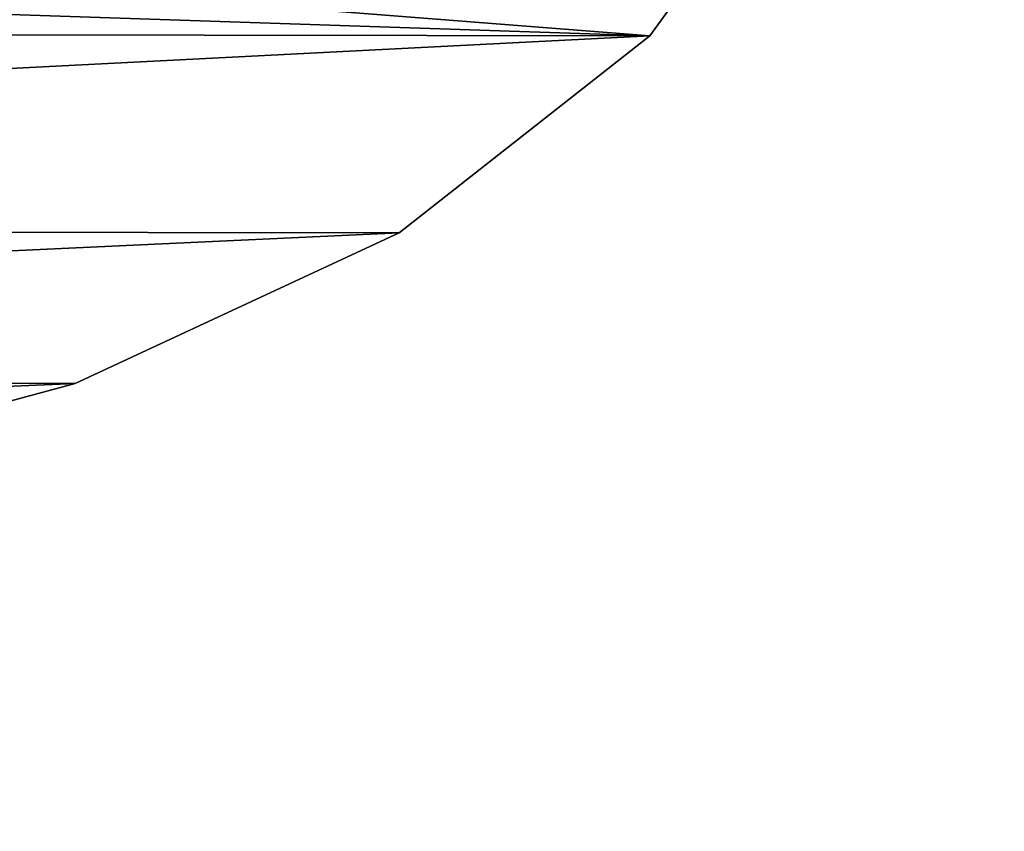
# Model space of a CAD drawing. Extents: x -5 to 2276, y 0 to 2500.
# Tile 28 of 106: x 804 to 814, y 390 to 398. Entities that reach past the tile are written whole.
import ezdxf

# ---------------------------------------------------------------- set-up
doc = ezdxf.new("R2010")
doc.units = 0
doc.header["$LTSCALE"] = 25.4
doc.layers.get('0').update_dxf_attribs({"linetype": 'CONTINUOUS'})
for name, color, linetype in [('IFCBUILDING', 32, 'CONTINUOUS'), ('IFCBUILDINGSTOREY', 34, 'CONTINUOUS'), ('IFCSITE', 32, 'CONTINUOUS'), ('IFCSLAB', 22, 'CONTINUOUS'), ('IFCWALL', 190, 'CONTINUOUS')]:
    doc.layers.add(name, color=color, linetype=linetype)

# ---------------------------------------------------------------- blocks, each defined once
blk = doc.blocks.new('GRUPUJ_1')
at = {"layer": 'IFCWALL'}
mesh = blk.add_polyface(dxfattribs=at)
corners = [(0, 0, 2300), (25, 25, 2300), (0, 2276.05, 2300), (175, 0, 2300), (25, 2251.05, 2300), (175, 25, 2300), (2500, 2151.05, 2300), (2475, 2251.05, 2300), (2475, 2151.05, 2300), (2500, 2276.05, 2300), (1245.07, 2251.05, 2300)]
mesh.append_faces([[corners[k] for k in face] for face in [(1, 3, 5), (6, 7, 8)]], dxfattribs={"vtx0": -1})
mesh.append_faces([[corners[k] for k in face] for face in [(0, 1, 2), (9, 7, 6)]], dxfattribs={"vtx0": -1, "vtx1": -1})
mesh.append_faces([[corners[k] for k in face] for face in [(1, 0, 3), (2, 1, 4), (4, 9, 2), (9, 4, 10), (9, 10, 7)]], dxfattribs={"vtx0": -1, "vtx2": -1})
mesh = blk.add_polyface(dxfattribs=at)
corners = [(2500, 0, 800), (175, 25, 800), (175, 0, 800), (2475, 25, 800), (2475, 2151.05, 800), (2500, 2151.05, 800)]
mesh.append_faces([[corners[k] for k in face] for face in [(0, 1, 2), (4, 0, 5)]], dxfattribs={"vtx0": -1})
mesh.append_faces([[corners[k] for k in face] for face in [(1, 0, 3), (3, 0, 4)]], dxfattribs={"vtx0": -1, "vtx1": -1})
blk = doc.blocks.new('GRUPUJ_7')
at = {"layer": 'IFCWALL'}
mesh = blk.add_polyface(dxfattribs=at)
corners = [(0, 0, 1500), (125, 100, 1500), (125, 2151.05, 1500), (150, 0, 1500), (150, 100, 1500), (2450, 2126.05, 1500), (2375, 2151.05, 1500), (2375, 2126.05, 1500), (0, 2226.05, 1500), (1220.07, 2226.05, 1500), (1220.07, 2151.05, 1500), (2450, 2226.05, 1500)]
mesh.append_faces([[corners[k] for k in face] for face in [(1, 3, 4), (5, 6, 7)]], dxfattribs={"vtx0": -1})
mesh.append_faces([[corners[k] for k in face] for face in [(8, 2, 9), (9, 6, 11), (11, 6, 5)]], dxfattribs={"vtx0": -1, "vtx1": -1})
mesh.append_faces([[corners[k] for k in face] for face in [(0, 1, 2), (1, 0, 3), (2, 8, 0), (9, 2, 10), (9, 10, 6)]], dxfattribs={"vtx0": -1, "vtx2": -1})
mesh = blk.add_polyface(dxfattribs=at)
corners = [(2450, 0), (150, 100), (150, 0), (2375, 100), (2375, 2126.05), (2450, 2126.05)]
mesh.append_faces([[corners[k] for k in face] for face in [(0, 1, 2), (4, 0, 5)]], dxfattribs={"vtx0": -1})
mesh.append_faces([[corners[k] for k in face] for face in [(1, 0, 3), (3, 0, 4)]], dxfattribs={"vtx0": -1, "vtx1": -1})
blk = doc.blocks.new('GRUPUJ_9')
at = {"layer": 'IFCWALL'}
mesh = blk.add_polyface(dxfattribs=at)
corners = [(0, 2051.05, 1500), (25, 2026.05, 1500), (1095.07, 2051.05, 1500), (0, 0, 1500), (25, 0, 1500), (2250, 2026.05, 1500), (2250, 2051.05, 1500)]
mesh.append_faces([[corners[k] for k in face] for face in [(1, 3, 4), (2, 5, 6)]], dxfattribs={"vtx0": -1})
mesh.append_faces([[corners[k] for k in face] for face in [(0, 1, 2)]], dxfattribs={"vtx0": -1, "vtx1": -1})
mesh.append_faces([[corners[k] for k in face] for face in [(1, 0, 3), (2, 1, 5)]], dxfattribs={"vtx0": -1, "vtx2": -1})
mesh = blk.add_polyface(dxfattribs=at)
corners = [(2250, 0), (25, 25), (25, 0), (2225, 25), (2225, 2026.05), (2250, 2026.05)]
mesh.append_faces([[corners[k] for k in face] for face in [(0, 1, 2), (4, 0, 5)]], dxfattribs={"vtx0": -1})
mesh.append_faces([[corners[k] for k in face] for face in [(1, 0, 3), (3, 0, 4)]], dxfattribs={"vtx0": -1, "vtx1": -1})
blk = doc.blocks.new('_CIANY')
at = {"layer": 'IFCWALL'}
for name, p in [('GRUPUJ_1', (0, 0)), ('GRUPUJ_7', (25, 25, 800)), ('GRUPUJ_9', (150, 125, 800))]:
    blk.add_blockref(name, p, dxfattribs=at)
mesh = blk.add_polyface(dxfattribs=at)
corners = [(0, 2276.05), (175, 2151.05), (175, 891.05), (1245.07, 2276.05), (175, 1251.05), (875, 2151.05), (1245.07, 2151.05), (1295.07, 2276.05), (1295.07, 2151.05), (2195.07, 2276.05), (1575, 2151.05), (2195.07, 2151.05), (2245.07, 2276.05), (2245.07, 2151.05), (2500, 2276.05), (2375, 2151.05), (2375, 651.05), (2375, 150), (0, 0), (175, 150), (2500, 0)]
mesh.append_faces([[corners[k] for k in face] for face in [(2, 1, 4)]], dxfattribs={"vtx0": -1})
mesh.append_faces([[corners[k] for k in face] for face in [(1, 3, 5), (5, 3, 6), (6, 7, 8), (8, 9, 10), (10, 9, 11), (11, 12, 13), (13, 14, 15), (15, 14, 16), (16, 14, 17), (18, 19, 20), (19, 0, 2), (20, 17, 14)]], dxfattribs={"vtx0": -1, "vtx1": -1})
mesh.append_faces([[corners[k] for k in face] for face in [(0, 1, 2)]], dxfattribs={"vtx0": -1, "vtx1": -1, "vtx2": -1})
mesh.append_faces([[corners[k] for k in face] for face in [(1, 0, 3), (6, 3, 7), (8, 7, 9), (11, 9, 12), (13, 12, 14), (19, 18, 0), (20, 19, 17)]], dxfattribs={"vtx0": -1, "vtx2": -1})
blk = doc.blocks.new('POD_OGA')
at = {"layer": 'IFCSLAB'}
mesh = blk.add_polyface(dxfattribs=at)
corners = [(1400, 2001.05), (1120.07, 1996.05), (1120.07, 2001.05), (0, 2001.05), (1400, 1101.05), (0, 1101.05), (1070.07, 1996.05), (1070.07, 2001.05)]
mesh.append_faces([[corners[k] for k in face] for face in [(0, 1, 2), (3, 4, 5), (6, 3, 7)]], dxfattribs={"vtx0": -1})
mesh.append_faces([[corners[k] for k in face] for face in [(4, 1, 0)]], dxfattribs={"vtx0": -1, "vtx1": -1})
mesh.append_faces([[corners[k] for k in face] for face in [(4, 3, 6)]], dxfattribs={"vtx0": -1, "vtx1": -1, "vtx2": -1})
mesh.append_faces([[corners[k] for k in face] for face in [(4, 6, 1)]], dxfattribs={"vtx0": -1, "vtx2": -1})
blk = doc.blocks.new('700-_MINIMALNA_D')
for p, q in [((124.467, 554.15), (124.467, 554.15, 2)), ((124.467, 554.15), (124.467, 554.15, 2)), ((129.415, 543.524), (129.415, 543.524, 2)), ((129.415, 543.524), (129.415, 543.524, 2)), ((135.875, 535.306), (135.875, 535.306, 2)), ((135.875, 535.306), (135.875, 535.306, 2))]:
    blk.add_line(p, q)
for points in [[(211.725, 601.052, 0), (211.009, 582.647, 0), (208.861, 566.867, 0), (205.281, 553.711, 0), (200.269, 543.179, 0), (193.763, 535.113, 0), (185.702, 529.35, 0), (176.086, 525.893, 0), (164.916, 524.741, 0), (153.625, 525.915, 0), (143.945, 529.436, 0), (135.875, 535.306, 0), (129.415, 543.524, 0), (124.467, 554.15, 0), (120.933, 567.248, 0), (118.813, 582.816, 0), (118.106, 600.856, 0)], [(211.725, 601.052, 2), (211.009, 582.647, 2), (208.861, 566.867, 2), (205.281, 553.711, 2), (200.269, 543.179, 2), (193.763, 535.113, 2), (185.702, 529.35, 2), (176.086, 525.893, 2), (164.916, 524.741, 2), (153.625, 525.915, 2), (143.945, 529.436, 2), (135.875, 535.306, 2), (129.415, 543.524, 2), (124.467, 554.15, 2), (120.933, 567.248, 2), (118.813, 582.816, 2), (118.106, 600.856, 2)], [(211.725, 601.052, 0), (211.009, 582.647, 0), (208.861, 566.867, 0), (205.281, 553.711, 0), (200.269, 543.179, 0), (193.763, 535.113, 0), (185.702, 529.35, 0), (176.086, 525.893, 0), (164.916, 524.741, 0), (153.625, 525.915, 0), (143.945, 529.436, 0), (135.875, 535.306, 0), (129.415, 543.524, 0), (124.467, 554.15, 0), (120.933, 567.248, 0), (118.813, 582.816, 0), (118.106, 600.856, 0)], [(211.725, 601.052, 2), (211.009, 582.647, 2), (208.861, 566.867, 2), (205.281, 553.711, 2), (200.269, 543.179, 2), (193.763, 535.113, 2), (185.702, 529.35, 2), (176.086, 525.893, 2), (164.916, 524.741, 2), (153.625, 525.915, 2), (143.945, 529.436, 2), (135.875, 535.306, 2), (129.415, 543.524, 2), (124.467, 554.15, 2), (120.933, 567.248, 2), (118.813, 582.816, 2), (118.106, 600.856, 2)], [(211.725, 601.052, 0), (211.009, 582.647, 0), (208.861, 566.867, 0), (205.281, 553.711, 0), (200.269, 543.179, 0), (193.763, 535.113, 0), (185.702, 529.35, 0), (176.086, 525.893, 0), (164.916, 524.741, 0), (153.625, 525.915, 0), (143.945, 529.436, 0), (135.875, 535.306, 0), (129.415, 543.524, 0), (124.467, 554.15, 0), (120.933, 567.248, 0), (118.813, 582.816, 0), (118.106, 600.856, 0)], [(211.725, 601.052, 2), (211.009, 582.647, 2), (208.861, 566.867, 2), (205.281, 553.711, 2), (200.269, 543.179, 2), (193.763, 535.113, 2), (185.702, 529.35, 2), (176.086, 525.893, 2), (164.916, 524.741, 2), (153.625, 525.915, 2), (143.945, 529.436, 2), (135.875, 535.306, 2), (129.415, 543.524, 2), (124.467, 554.15, 2), (120.933, 567.248, 2), (118.813, 582.816, 2), (118.106, 600.856, 2)], [(211.725, 601.052, 0), (211.009, 582.647, 0), (208.861, 566.867, 0), (205.281, 553.711, 0), (200.269, 543.179, 0), (193.763, 535.113, 0), (185.702, 529.35, 0), (176.086, 525.893, 0), (164.916, 524.741, 0), (153.625, 525.915, 0), (143.945, 529.436, 0), (135.875, 535.306, 0), (129.415, 543.524, 0), (124.467, 554.15, 0), (120.933, 567.248, 0), (118.813, 582.816, 0), (118.106, 600.856, 0)], [(211.725, 601.052, 2), (211.009, 582.647, 2), (208.861, 566.867, 2), (205.281, 553.711, 2), (200.269, 543.179, 2), (193.763, 535.113, 2), (185.702, 529.35, 2), (176.086, 525.893, 2), (164.916, 524.741, 2), (153.625, 525.915, 2), (143.945, 529.436, 2), (135.875, 535.306, 2), (129.415, 543.524, 2), (124.467, 554.15, 2), (120.933, 567.248, 2), (118.813, 582.816, 2), (118.106, 600.856, 2)], [(211.725, 601.052, 0), (211.009, 582.647, 0), (208.861, 566.867, 0), (205.281, 553.711, 0), (200.269, 543.179, 0), (193.763, 535.113, 0), (185.702, 529.35, 0), (176.086, 525.893, 0), (164.916, 524.741, 0), (153.625, 525.915, 0), (143.945, 529.436, 0), (135.875, 535.306, 0), (129.415, 543.524, 0), (124.467, 554.15, 0), (120.933, 567.248, 0), (118.813, 582.816, 0), (118.106, 600.856, 0)], [(211.725, 601.052, 2), (211.009, 582.647, 2), (208.861, 566.867, 2), (205.281, 553.711, 2), (200.269, 543.179, 2), (193.763, 535.113, 2), (185.702, 529.35, 2), (176.086, 525.893, 2), (164.916, 524.741, 2), (153.625, 525.915, 2), (143.945, 529.436, 2), (135.875, 535.306, 2), (129.415, 543.524, 2), (124.467, 554.15, 2), (120.933, 567.248, 2), (118.813, 582.816, 2), (118.106, 600.856, 2)], [(211.725, 601.052, 0), (211.009, 582.647, 0), (208.861, 566.867, 0), (205.281, 553.711, 0), (200.269, 543.179, 0), (193.763, 535.113, 0), (185.702, 529.35, 0), (176.086, 525.893, 0), (164.916, 524.741, 0), (153.625, 525.915, 0), (143.945, 529.436, 0), (135.875, 535.306, 0), (129.415, 543.524, 0), (124.467, 554.15, 0), (120.933, 567.248, 0), (118.813, 582.816, 0), (118.106, 600.856, 0)], [(211.725, 601.052, 2), (211.009, 582.647, 2), (208.861, 566.867, 2), (205.281, 553.711, 2), (200.269, 543.179, 2), (193.763, 535.113, 2), (185.702, 529.35, 2), (176.086, 525.893, 2), (164.916, 524.741, 2), (153.625, 525.915, 2), (143.945, 529.436, 2), (135.875, 535.306, 2), (129.415, 543.524, 2), (124.467, 554.15, 2), (120.933, 567.248, 2), (118.813, 582.816, 2), (118.106, 600.856, 2)], [(211.725, 601.052, 0), (211.009, 582.647, 0), (208.861, 566.867, 0), (205.281, 553.711, 0), (200.269, 543.179, 0), (193.763, 535.113, 0), (185.702, 529.35, 0), (176.086, 525.893, 0), (164.916, 524.741, 0), (153.625, 525.915, 0), (143.945, 529.436, 0), (135.875, 535.306, 0), (129.415, 543.524, 0), (124.467, 554.15, 0), (120.933, 567.248, 0), (118.813, 582.816, 0), (118.106, 600.856, 0)], [(211.725, 601.052, 2), (211.009, 582.647, 2), (208.861, 566.867, 2), (205.281, 553.711, 2), (200.269, 543.179, 2), (193.763, 535.113, 2), (185.702, 529.35, 2), (176.086, 525.893, 2), (164.916, 524.741, 2), (153.625, 525.915, 2), (143.945, 529.436, 2), (135.875, 535.306, 2), (129.415, 543.524, 2), (124.467, 554.15, 2), (120.933, 567.248, 2), (118.813, 582.816, 2), (118.106, 600.856, 2)], [(211.725, 601.052, 0), (211.009, 582.647, 0), (208.861, 566.867, 0), (205.281, 553.711, 0), (200.269, 543.179, 0), (193.763, 535.113, 0), (185.702, 529.35, 0), (176.086, 525.893, 0), (164.916, 524.741, 0), (153.625, 525.915, 0), (143.945, 529.436, 0), (135.875, 535.306, 0), (129.415, 543.524, 0), (124.467, 554.15, 0), (120.933, 567.248, 0), (118.813, 582.816, 0), (118.106, 600.856, 0)], [(211.725, 601.052, 2), (211.009, 582.647, 2), (208.861, 566.867, 2), (205.281, 553.711, 2), (200.269, 543.179, 2), (193.763, 535.113, 2), (185.702, 529.35, 2), (176.086, 525.893, 2), (164.916, 524.741, 2), (153.625, 525.915, 2), (143.945, 529.436, 2), (135.875, 535.306, 2), (129.415, 543.524, 2), (124.467, 554.15, 2), (120.933, 567.248, 2), (118.813, 582.816, 2), (118.106, 600.856, 2)], [(211.725, 601.052, 0), (211.009, 582.647, 0), (208.861, 566.867, 0), (205.281, 553.711, 0), (200.269, 543.179, 0), (193.763, 535.113, 0), (185.702, 529.35, 0), (176.086, 525.893, 0), (164.916, 524.741, 0), (153.625, 525.915, 0), (143.945, 529.436, 0), (135.875, 535.306, 0), (129.415, 543.524, 0), (124.467, 554.15, 0), (120.933, 567.248, 0), (118.813, 582.816, 0), (118.106, 600.856, 0)], [(211.725, 601.052, 2), (211.009, 582.647, 2), (208.861, 566.867, 2), (205.281, 553.711, 2), (200.269, 543.179, 2), (193.763, 535.113, 2), (185.702, 529.35, 2), (176.086, 525.893, 2), (164.916, 524.741, 2), (153.625, 525.915, 2), (143.945, 529.436, 2), (135.875, 535.306, 2), (129.415, 543.524, 2), (124.467, 554.15, 2), (120.933, 567.248, 2), (118.813, 582.816, 2), (118.106, 600.856, 2)], [(211.725, 601.052, 0), (211.009, 582.647, 0), (208.861, 566.867, 0), (205.281, 553.711, 0), (200.269, 543.179, 0), (193.763, 535.113, 0), (185.702, 529.35, 0), (176.086, 525.893, 0), (164.916, 524.741, 0), (153.625, 525.915, 0), (143.945, 529.436, 0), (135.875, 535.306, 0), (129.415, 543.524, 0), (124.467, 554.15, 0), (120.933, 567.248, 0), (118.813, 582.816, 0), (118.106, 600.856, 0)], [(211.725, 601.052, 2), (211.009, 582.647, 2), (208.861, 566.867, 2), (205.281, 553.711, 2), (200.269, 543.179, 2), (193.763, 535.113, 2), (185.702, 529.35, 2), (176.086, 525.893, 2), (164.916, 524.741, 2), (153.625, 525.915, 2), (143.945, 529.436, 2), (135.875, 535.306, 2), (129.415, 543.524, 2), (124.467, 554.15, 2), (120.933, 567.248, 2), (118.813, 582.816, 2), (118.106, 600.856, 2)], [(211.725, 601.052, 0), (211.009, 582.647, 0), (208.861, 566.867, 0), (205.281, 553.711, 0), (200.269, 543.179, 0), (193.763, 535.113, 0), (185.702, 529.35, 0), (176.086, 525.893, 0), (164.916, 524.741, 0), (153.625, 525.915, 0), (143.945, 529.436, 0), (135.875, 535.306, 0), (129.415, 543.524, 0), (124.467, 554.15, 0), (120.933, 567.248, 0), (118.813, 582.816, 0), (118.106, 600.856, 0)], [(211.725, 601.052, 2), (211.009, 582.647, 2), (208.861, 566.867, 2), (205.281, 553.711, 2), (200.269, 543.179, 2), (193.763, 535.113, 2), (185.702, 529.35, 2), (176.086, 525.893, 2), (164.916, 524.741, 2), (153.625, 525.915, 2), (143.945, 529.436, 2), (135.875, 535.306, 2), (129.415, 543.524, 2), (124.467, 554.15, 2), (120.933, 567.248, 2), (118.813, 582.816, 2), (118.106, 600.856, 2)], [(211.725, 601.052, 0), (211.009, 582.647, 0), (208.861, 566.867, 0), (205.281, 553.711, 0), (200.269, 543.179, 0), (193.763, 535.113, 0), (185.702, 529.35, 0), (176.086, 525.893, 0), (164.916, 524.741, 0), (153.625, 525.915, 0), (143.945, 529.436, 0), (135.875, 535.306, 0), (129.415, 543.524, 0), (124.467, 554.15, 0), (120.933, 567.248, 0), (118.813, 582.816, 0), (118.106, 600.856, 0)], [(211.725, 601.052, 2), (211.009, 582.647, 2), (208.861, 566.867, 2), (205.281, 553.711, 2), (200.269, 543.179, 2), (193.763, 535.113, 2), (185.702, 529.35, 2), (176.086, 525.893, 2), (164.916, 524.741, 2), (153.625, 525.915, 2), (143.945, 529.436, 2), (135.875, 535.306, 2), (129.415, 543.524, 2), (124.467, 554.15, 2), (120.933, 567.248, 2), (118.813, 582.816, 2), (118.106, 600.856, 2)], [(211.725, 601.052, 0), (211.009, 582.647, 0), (208.861, 566.867, 0), (205.281, 553.711, 0), (200.269, 543.179, 0), (193.763, 535.113, 0), (185.702, 529.35, 0), (176.086, 525.893, 0), (164.916, 524.741, 0), (153.625, 525.915, 0), (143.945, 529.436, 0), (135.875, 535.306, 0), (129.415, 543.524, 0), (124.467, 554.15, 0), (120.933, 567.248, 0), (118.813, 582.816, 0), (118.106, 600.856, 0)], [(211.725, 601.052, 2), (211.009, 582.647, 2), (208.861, 566.867, 2), (205.281, 553.711, 2), (200.269, 543.179, 2), (193.763, 535.113, 2), (185.702, 529.35, 2), (176.086, 525.893, 2), (164.916, 524.741, 2), (153.625, 525.915, 2), (143.945, 529.436, 2), (135.875, 535.306, 2), (129.415, 543.524, 2), (124.467, 554.15, 2), (120.933, 567.248, 2), (118.813, 582.816, 2), (118.106, 600.856, 2)], [(211.725, 601.052, 0), (211.009, 582.647, 0), (208.861, 566.867, 0), (205.281, 553.711, 0), (200.269, 543.179, 0), (193.763, 535.113, 0), (185.702, 529.35, 0), (176.086, 525.893, 0), (164.916, 524.741, 0), (153.625, 525.915, 0), (143.945, 529.436, 0), (135.875, 535.306, 0), (129.415, 543.524, 0), (124.467, 554.15, 0), (120.933, 567.248, 0), (118.813, 582.816, 0), (118.106, 600.856, 0)], [(211.725, 601.052, 2), (211.009, 582.647, 2), (208.861, 566.867, 2), (205.281, 553.711, 2), (200.269, 543.179, 2), (193.763, 535.113, 2), (185.702, 529.35, 2), (176.086, 525.893, 2), (164.916, 524.741, 2), (153.625, 525.915, 2), (143.945, 529.436, 2), (135.875, 535.306, 2), (129.415, 543.524, 2), (124.467, 554.15, 2), (120.933, 567.248, 2), (118.813, 582.816, 2), (118.106, 600.856, 2)], [(211.725, 601.052, 0), (211.009, 582.647, 0), (208.861, 566.867, 0), (205.281, 553.711, 0), (200.269, 543.179, 0), (193.763, 535.113, 0), (185.702, 529.35, 0), (176.086, 525.893, 0), (164.916, 524.741, 0), (153.625, 525.915, 0), (143.945, 529.436, 0), (135.875, 535.306, 0), (129.415, 543.524, 0), (124.467, 554.15, 0), (120.933, 567.248, 0), (118.813, 582.816, 0), (118.106, 600.856, 0)], [(211.725, 601.052, 2), (211.009, 582.647, 2), (208.861, 566.867, 2), (205.281, 553.711, 2), (200.269, 543.179, 2), (193.763, 535.113, 2), (185.702, 529.35, 2), (176.086, 525.893, 2), (164.916, 524.741, 2), (153.625, 525.915, 2), (143.945, 529.436, 2), (135.875, 535.306, 2), (129.415, 543.524, 2), (124.467, 554.15, 2), (120.933, 567.248, 2), (118.813, 582.816, 2), (118.106, 600.856, 2)], [(211.725, 601.052, 0), (211.009, 582.647, 0), (208.861, 566.867, 0), (205.281, 553.711, 0), (200.269, 543.179, 0), (193.763, 535.113, 0), (185.702, 529.35, 0), (176.086, 525.893, 0), (164.916, 524.741, 0), (153.625, 525.915, 0), (143.945, 529.436, 0), (135.875, 535.306, 0), (129.415, 543.524, 0), (124.467, 554.15, 0), (120.933, 567.248, 0), (118.813, 582.816, 0), (118.106, 600.856, 0)], [(211.725, 601.052, 2), (211.009, 582.647, 2), (208.861, 566.867, 2), (205.281, 553.711, 2), (200.269, 543.179, 2), (193.763, 535.113, 2), (185.702, 529.35, 2), (176.086, 525.893, 2), (164.916, 524.741, 2), (153.625, 525.915, 2), (143.945, 529.436, 2), (135.875, 535.306, 2), (129.415, 543.524, 2), (124.467, 554.15, 2), (120.933, 567.248, 2), (118.813, 582.816, 2), (118.106, 600.856, 2)], [(211.725, 601.052, 0), (211.009, 582.647, 0), (208.861, 566.867, 0), (205.281, 553.711, 0), (200.269, 543.179, 0), (193.763, 535.113, 0), (185.702, 529.35, 0), (176.086, 525.893, 0), (164.916, 524.741, 0), (153.625, 525.915, 0), (143.945, 529.436, 0), (135.875, 535.306, 0), (129.415, 543.524, 0), (124.467, 554.15, 0), (120.933, 567.248, 0), (118.813, 582.816, 0), (118.106, 600.856, 0)], [(211.725, 601.052, 2), (211.009, 582.647, 2), (208.861, 566.867, 2), (205.281, 553.711, 2), (200.269, 543.179, 2), (193.763, 535.113, 2), (185.702, 529.35, 2), (176.086, 525.893, 2), (164.916, 524.741, 2), (153.625, 525.915, 2), (143.945, 529.436, 2), (135.875, 535.306, 2), (129.415, 543.524, 2), (124.467, 554.15, 2), (120.933, 567.248, 2), (118.813, 582.816, 2), (118.106, 600.856, 2)], [(211.725, 601.052, 0), (211.009, 582.647, 0), (208.861, 566.867, 0), (205.281, 553.711, 0), (200.269, 543.179, 0), (193.763, 535.113, 0), (185.702, 529.35, 0), (176.086, 525.893, 0), (164.916, 524.741, 0), (153.625, 525.915, 0), (143.945, 529.436, 0), (135.875, 535.306, 0), (129.415, 543.524, 0), (124.467, 554.15, 0), (120.933, 567.248, 0), (118.813, 582.816, 0), (118.106, 600.856, 0)], [(211.725, 601.052, 2), (211.009, 582.647, 2), (208.861, 566.867, 2), (205.281, 553.711, 2), (200.269, 543.179, 2), (193.763, 535.113, 2), (185.702, 529.35, 2), (176.086, 525.893, 2), (164.916, 524.741, 2), (153.625, 525.915, 2), (143.945, 529.436, 2), (135.875, 535.306, 2), (129.415, 543.524, 2), (124.467, 554.15, 2), (120.933, 567.248, 2), (118.813, 582.816, 2), (118.106, 600.856, 2)], [(211.725, 601.052, 0), (211.009, 582.647, 0), (208.861, 566.867, 0), (205.281, 553.711, 0), (200.269, 543.179, 0), (193.763, 535.113, 0), (185.702, 529.35, 0), (176.086, 525.893, 0), (164.916, 524.741, 0), (153.625, 525.915, 0), (143.945, 529.436, 0), (135.875, 535.306, 0), (129.415, 543.524, 0), (124.467, 554.15, 0), (120.933, 567.248, 0), (118.813, 582.816, 0), (118.106, 600.856, 0)], [(211.725, 601.052, 2), (211.009, 582.647, 2), (208.861, 566.867, 2), (205.281, 553.711, 2), (200.269, 543.179, 2), (193.763, 535.113, 2), (185.702, 529.35, 2), (176.086, 525.893, 2), (164.916, 524.741, 2), (153.625, 525.915, 2), (143.945, 529.436, 2), (135.875, 535.306, 2), (129.415, 543.524, 2), (124.467, 554.15, 2), (120.933, 567.248, 2), (118.813, 582.816, 2), (118.106, 600.856, 2)], [(211.725, 601.052, 0), (211.009, 582.647, 0), (208.861, 566.867, 0), (205.281, 553.711, 0), (200.269, 543.179, 0), (193.763, 535.113, 0), (185.702, 529.35, 0), (176.086, 525.893, 0), (164.916, 524.741, 0), (153.625, 525.915, 0), (143.945, 529.436, 0), (135.875, 535.306, 0), (129.415, 543.524, 0), (124.467, 554.15, 0), (120.933, 567.248, 0), (118.813, 582.816, 0), (118.106, 600.856, 0)], [(211.725, 601.052, 2), (211.009, 582.647, 2), (208.861, 566.867, 2), (205.281, 553.711, 2), (200.269, 543.179, 2), (193.763, 535.113, 2), (185.702, 529.35, 2), (176.086, 525.893, 2), (164.916, 524.741, 2), (153.625, 525.915, 2), (143.945, 529.436, 2), (135.875, 535.306, 2), (129.415, 543.524, 2), (124.467, 554.15, 2), (120.933, 567.248, 2), (118.813, 582.816, 2), (118.106, 600.856, 2)], [(211.725, 601.052, 0), (211.009, 582.647, 0), (208.861, 566.867, 0), (205.281, 553.711, 0), (200.269, 543.179, 0), (193.763, 535.113, 0), (185.702, 529.35, 0), (176.086, 525.893, 0), (164.916, 524.741, 0), (153.625, 525.915, 0), (143.945, 529.436, 0), (135.875, 535.306, 0), (129.415, 543.524, 0), (124.467, 554.15, 0), (120.933, 567.248, 0), (118.813, 582.816, 0), (118.106, 600.856, 0)], [(211.725, 601.052, 2), (211.009, 582.647, 2), (208.861, 566.867, 2), (205.281, 553.711, 2), (200.269, 543.179, 2), (193.763, 535.113, 2), (185.702, 529.35, 2), (176.086, 525.893, 2), (164.916, 524.741, 2), (153.625, 525.915, 2), (143.945, 529.436, 2), (135.875, 535.306, 2), (129.415, 543.524, 2), (124.467, 554.15, 2), (120.933, 567.248, 2), (118.813, 582.816, 2), (118.106, 600.856, 2)], [(211.725, 601.052, 0), (211.009, 582.647, 0), (208.861, 566.867, 0), (205.281, 553.711, 0), (200.269, 543.179, 0), (193.763, 535.113, 0), (185.702, 529.35, 0), (176.086, 525.893, 0), (164.916, 524.741, 0), (153.625, 525.915, 0), (143.945, 529.436, 0), (135.875, 535.306, 0), (129.415, 543.524, 0), (124.467, 554.15, 0), (120.933, 567.248, 0), (118.813, 582.816, 0), (118.106, 600.856, 0)], [(211.725, 601.052, 2), (211.009, 582.647, 2), (208.861, 566.867, 2), (205.281, 553.711, 2), (200.269, 543.179, 2), (193.763, 535.113, 2), (185.702, 529.35, 2), (176.086, 525.893, 2), (164.916, 524.741, 2), (153.625, 525.915, 2), (143.945, 529.436, 2), (135.875, 535.306, 2), (129.415, 543.524, 2), (124.467, 554.15, 2), (120.933, 567.248, 2), (118.813, 582.816, 2), (118.106, 600.856, 2)], [(211.725, 601.052, 0), (211.009, 582.647, 0), (208.861, 566.867, 0), (205.281, 553.711, 0), (200.269, 543.179, 0), (193.763, 535.113, 0), (185.702, 529.35, 0), (176.086, 525.893, 0), (164.916, 524.741, 0), (153.625, 525.915, 0), (143.945, 529.436, 0), (135.875, 535.306, 0), (129.415, 543.524, 0), (124.467, 554.15, 0), (120.933, 567.248, 0), (118.813, 582.816, 0), (118.106, 600.856, 0)], [(211.725, 601.052, 2), (211.009, 582.647, 2), (208.861, 566.867, 2), (205.281, 553.711, 2), (200.269, 543.179, 2), (193.763, 535.113, 2), (185.702, 529.35, 2), (176.086, 525.893, 2), (164.916, 524.741, 2), (153.625, 525.915, 2), (143.945, 529.436, 2), (135.875, 535.306, 2), (129.415, 543.524, 2), (124.467, 554.15, 2), (120.933, 567.248, 2), (118.813, 582.816, 2), (118.106, 600.856, 2)], [(211.725, 601.052, 0), (211.009, 582.647, 0), (208.861, 566.867, 0), (205.281, 553.711, 0), (200.269, 543.179, 0), (193.763, 535.113, 0), (185.702, 529.35, 0), (176.086, 525.893, 0), (164.916, 524.741, 0), (153.625, 525.915, 0), (143.945, 529.436, 0), (135.875, 535.306, 0), (129.415, 543.524, 0), (124.467, 554.15, 0), (120.933, 567.248, 0), (118.813, 582.816, 0), (118.106, 600.856, 0)], [(211.725, 601.052, 2), (211.009, 582.647, 2), (208.861, 566.867, 2), (205.281, 553.711, 2), (200.269, 543.179, 2), (193.763, 535.113, 2), (185.702, 529.35, 2), (176.086, 525.893, 2), (164.916, 524.741, 2), (153.625, 525.915, 2), (143.945, 529.436, 2), (135.875, 535.306, 2), (129.415, 543.524, 2), (124.467, 554.15, 2), (120.933, 567.248, 2), (118.813, 582.816, 2), (118.106, 600.856, 2)], [(211.725, 601.052, 0), (211.009, 582.647, 0), (208.861, 566.867, 0), (205.281, 553.711, 0), (200.269, 543.179, 0), (193.763, 535.113, 0), (185.702, 529.35, 0), (176.086, 525.893, 0), (164.916, 524.741, 0), (153.625, 525.915, 0), (143.945, 529.436, 0), (135.875, 535.306, 0), (129.415, 543.524, 0), (124.467, 554.15, 0), (120.933, 567.248, 0), (118.813, 582.816, 0), (118.106, 600.856, 0)], [(211.725, 601.052, 2), (211.009, 582.647, 2), (208.861, 566.867, 2), (205.281, 553.711, 2), (200.269, 543.179, 2), (193.763, 535.113, 2), (185.702, 529.35, 2), (176.086, 525.893, 2), (164.916, 524.741, 2), (153.625, 525.915, 2), (143.945, 529.436, 2), (135.875, 535.306, 2), (129.415, 543.524, 2), (124.467, 554.15, 2), (120.933, 567.248, 2), (118.813, 582.816, 2), (118.106, 600.856, 2)], [(211.725, 601.052, 0), (211.009, 582.647, 0), (208.861, 566.867, 0), (205.281, 553.711, 0), (200.269, 543.179, 0), (193.763, 535.113, 0), (185.702, 529.35, 0), (176.086, 525.893, 0), (164.916, 524.741, 0), (153.625, 525.915, 0), (143.945, 529.436, 0), (135.875, 535.306, 0), (129.415, 543.524, 0), (124.467, 554.15, 0), (120.933, 567.248, 0), (118.813, 582.816, 0), (118.106, 600.856, 0)], [(211.725, 601.052, 2), (211.009, 582.647, 2), (208.861, 566.867, 2), (205.281, 553.711, 2), (200.269, 543.179, 2), (193.763, 535.113, 2), (185.702, 529.35, 2), (176.086, 525.893, 2), (164.916, 524.741, 2), (153.625, 525.915, 2), (143.945, 529.436, 2), (135.875, 535.306, 2), (129.415, 543.524, 2), (124.467, 554.15, 2), (120.933, 567.248, 2), (118.813, 582.816, 2), (118.106, 600.856, 2)], [(211.725, 601.052, 0), (211.009, 582.647, 0), (208.861, 566.867, 0), (205.281, 553.711, 0), (200.269, 543.179, 0), (193.763, 535.113, 0), (185.702, 529.35, 0), (176.086, 525.893, 0), (164.916, 524.741, 0), (153.625, 525.915, 0), (143.945, 529.436, 0), (135.875, 535.306, 0), (129.415, 543.524, 0), (124.467, 554.15, 0), (120.933, 567.248, 0), (118.813, 582.816, 0), (118.106, 600.856, 0)], [(211.725, 601.052, 2), (211.009, 582.647, 2), (208.861, 566.867, 2), (205.281, 553.711, 2), (200.269, 543.179, 2), (193.763, 535.113, 2), (185.702, 529.35, 2), (176.086, 525.893, 2), (164.916, 524.741, 2), (153.625, 525.915, 2), (143.945, 529.436, 2), (135.875, 535.306, 2), (129.415, 543.524, 2), (124.467, 554.15, 2), (120.933, 567.248, 2), (118.813, 582.816, 2), (118.106, 600.856, 2)], [(211.725, 601.052, 0), (211.009, 582.647, 0), (208.861, 566.867, 0), (205.281, 553.711, 0), (200.269, 543.179, 0), (193.763, 535.113, 0), (185.702, 529.35, 0), (176.086, 525.893, 0), (164.916, 524.741, 0), (153.625, 525.915, 0), (143.945, 529.436, 0), (135.875, 535.306, 0), (129.415, 543.524, 0), (124.467, 554.15, 0), (120.933, 567.248, 0), (118.813, 582.816, 0), (118.106, 600.856, 0)], [(211.725, 601.052, 2), (211.009, 582.647, 2), (208.861, 566.867, 2), (205.281, 553.711, 2), (200.269, 543.179, 2), (193.763, 535.113, 2), (185.702, 529.35, 2), (176.086, 525.893, 2), (164.916, 524.741, 2), (153.625, 525.915, 2), (143.945, 529.436, 2), (135.875, 535.306, 2), (129.415, 543.524, 2), (124.467, 554.15, 2), (120.933, 567.248, 2), (118.813, 582.816, 2), (118.106, 600.856, 2)], [(211.725, 601.052, 0), (211.009, 582.647, 0), (208.861, 566.867, 0), (205.281, 553.711, 0), (200.269, 543.179, 0), (193.763, 535.113, 0), (185.702, 529.35, 0), (176.086, 525.893, 0), (164.916, 524.741, 0), (153.625, 525.915, 0), (143.945, 529.436, 0), (135.875, 535.306, 0), (129.415, 543.524, 0), (124.467, 554.15, 0), (120.933, 567.248, 0), (118.813, 582.816, 0), (118.106, 600.856, 0)], [(211.725, 601.052, 2), (211.009, 582.647, 2), (208.861, 566.867, 2), (205.281, 553.711, 2), (200.269, 543.179, 2), (193.763, 535.113, 2), (185.702, 529.35, 2), (176.086, 525.893, 2), (164.916, 524.741, 2), (153.625, 525.915, 2), (143.945, 529.436, 2), (135.875, 535.306, 2), (129.415, 543.524, 2), (124.467, 554.15, 2), (120.933, 567.248, 2), (118.813, 582.816, 2), (118.106, 600.856, 2)], [(211.725, 601.052, 0), (211.009, 582.647, 0), (208.861, 566.867, 0), (205.281, 553.711, 0), (200.269, 543.179, 0), (193.763, 535.113, 0), (185.702, 529.35, 0), (176.086, 525.893, 0), (164.916, 524.741, 0), (153.625, 525.915, 0), (143.945, 529.436, 0), (135.875, 535.306, 0), (129.415, 543.524, 0), (124.467, 554.15, 0), (120.933, 567.248, 0), (118.813, 582.816, 0), (118.106, 600.856, 0)], [(211.725, 601.052, 2), (211.009, 582.647, 2), (208.861, 566.867, 2), (205.281, 553.711, 2), (200.269, 543.179, 2), (193.763, 535.113, 2), (185.702, 529.35, 2), (176.086, 525.893, 2), (164.916, 524.741, 2), (153.625, 525.915, 2), (143.945, 529.436, 2), (135.875, 535.306, 2), (129.415, 543.524, 2), (124.467, 554.15, 2), (120.933, 567.248, 2), (118.813, 582.816, 2), (118.106, 600.856, 2)], [(211.725, 601.052, 0), (211.009, 582.647, 0), (208.861, 566.867, 0), (205.281, 553.711, 0), (200.269, 543.179, 0), (193.763, 535.113, 0), (185.702, 529.35, 0), (176.086, 525.893, 0), (164.916, 524.741, 0), (153.625, 525.915, 0), (143.945, 529.436, 0), (135.875, 535.306, 0), (129.415, 543.524, 0), (124.467, 554.15, 0), (120.933, 567.248, 0), (118.813, 582.816, 0), (118.106, 600.856, 0)], [(211.725, 601.052, 2), (211.009, 582.647, 2), (208.861, 566.867, 2), (205.281, 553.711, 2), (200.269, 543.179, 2), (193.763, 535.113, 2), (185.702, 529.35, 2), (176.086, 525.893, 2), (164.916, 524.741, 2), (153.625, 525.915, 2), (143.945, 529.436, 2), (135.875, 535.306, 2), (129.415, 543.524, 2), (124.467, 554.15, 2), (120.933, 567.248, 2), (118.813, 582.816, 2), (118.106, 600.856, 2)], [(211.725, 601.052, 0), (211.009, 582.647, 0), (208.861, 566.867, 0), (205.281, 553.711, 0), (200.269, 543.179, 0), (193.763, 535.113, 0), (185.702, 529.35, 0), (176.086, 525.893, 0), (164.916, 524.741, 0), (153.625, 525.915, 0), (143.945, 529.436, 0), (135.875, 535.306, 0), (129.415, 543.524, 0), (124.467, 554.15, 0), (120.933, 567.248, 0), (118.813, 582.816, 0), (118.106, 600.856, 0)], [(211.725, 601.052, 2), (211.009, 582.647, 2), (208.861, 566.867, 2), (205.281, 553.711, 2), (200.269, 543.179, 2), (193.763, 535.113, 2), (185.702, 529.35, 2), (176.086, 525.893, 2), (164.916, 524.741, 2), (153.625, 525.915, 2), (143.945, 529.436, 2), (135.875, 535.306, 2), (129.415, 543.524, 2), (124.467, 554.15, 2), (120.933, 567.248, 2), (118.813, 582.816, 2), (118.106, 600.856, 2)], [(211.725, 601.052, 0), (211.009, 582.647, 0), (208.861, 566.867, 0), (205.281, 553.711, 0), (200.269, 543.179, 0), (193.763, 535.113, 0), (185.702, 529.35, 0), (176.086, 525.893, 0), (164.916, 524.741, 0), (153.625, 525.915, 0), (143.945, 529.436, 0), (135.875, 535.306, 0), (129.415, 543.524, 0), (124.467, 554.15, 0), (120.933, 567.248, 0), (118.813, 582.816, 0), (118.106, 600.856, 0)], [(211.725, 601.052, 2), (211.009, 582.647, 2), (208.861, 566.867, 2), (205.281, 553.711, 2), (200.269, 543.179, 2), (193.763, 535.113, 2), (185.702, 529.35, 2), (176.086, 525.893, 2), (164.916, 524.741, 2), (153.625, 525.915, 2), (143.945, 529.436, 2), (135.875, 535.306, 2), (129.415, 543.524, 2), (124.467, 554.15, 2), (120.933, 567.248, 2), (118.813, 582.816, 2), (118.106, 600.856, 2)]]:
    blk.add_polyline3d(points)
mesh = blk.add_polyface()
corners = [(136.068, 666.851), (139.151, 626.621), (138.069, 600.856), (144.129, 672.582), (140.7, 637.045), (143.183, 645.502), (146.784, 652.226), (153.745, 676.021), (151.492, 657.057), (157.479, 659.97), (164.916, 677.167), (164.916, 660.941), (176.206, 675.981), (172.402, 659.97), (178.339, 657.057), (185.887, 672.422), (182.949, 652.275), (186.452, 645.699), (193.957, 666.491), (188.96, 637.389), (190.582, 627.211), (191.762, 601.052), (193.763, 535.113), (200.269, 543.179), (200.416, 658.188), (205.281, 553.711), (205.364, 647.499), (208.861, 566.867), (208.898, 634.414), (211.009, 582.647), (211.019, 618.932), (211.725, 601.052), (118.822, 619.34), (118.813, 582.816), (118.106, 600.856), (120.933, 567.248), (120.97, 635.164), (124.467, 554.15), (124.55, 648.326), (129.415, 543.524), (129.563, 658.827), (135.875, 535.306), (139.003, 575.189), (143.945, 529.436), (140.491, 565.404), (143.084, 556.701), (146.538, 550.002), (153.625, 525.915), (151.197, 545.048), (157.258, 541.987), (164.916, 524.741), (164.916, 540.967), (172.353, 541.938), (176.086, 525.893), (178.339, 544.851), (185.702, 529.35), (183.023, 549.682), (186.55, 556.406), (188.984, 564.642), (190.582, 574.796)]
mesh.append_faces([[corners[k] for k in face] for face in [(29, 30, 31), (32, 33, 34)]], dxfattribs={"vtx0": -1})
mesh.append_faces([[corners[k] for k in face] for face in [(1, 3, 4), (4, 3, 5), (5, 3, 6), (6, 7, 8), (8, 7, 9), (9, 10, 11), (11, 12, 13), (13, 12, 14), (14, 15, 16), (16, 15, 17), (17, 18, 19), (19, 18, 20), (20, 18, 21), (22, 18, 23), (23, 24, 25), (25, 26, 27), (27, 28, 29), (33, 32, 35), (35, 36, 37), (37, 38, 39), (39, 40, 41), (41, 42, 43), (43, 46, 47), (47, 49, 50), (50, 52, 53), (53, 54, 55), (55, 57, 22)]], dxfattribs={"vtx0": -1, "vtx1": -1})
mesh.append_faces([[corners[k] for k in face] for face in [(21, 18, 22), (41, 0, 2)]], dxfattribs={"vtx0": -1, "vtx1": -1, "vtx2": -1})
mesh.append_faces([[corners[k] for k in face] for face in [(0, 1, 2), (1, 0, 3), (6, 3, 7), (9, 7, 10), (11, 10, 12), (14, 12, 15), (17, 15, 18), (23, 18, 24), (25, 24, 26), (27, 26, 28), (29, 28, 30), (35, 32, 36), (37, 36, 38), (39, 38, 40), (41, 40, 0), (41, 2, 42), (43, 42, 44), (43, 44, 45), (43, 45, 46), (47, 46, 48), (47, 48, 49), (50, 49, 51), (50, 51, 52), (53, 52, 54), (55, 54, 56), (55, 56, 57), (22, 57, 58), (22, 58, 59), (22, 59, 21)]], dxfattribs={"vtx0": -1, "vtx2": -1})
mesh = blk.add_polyface()
corners = [(118.813, 582.816, 2), (118.822, 619.34, 2), (118.106, 600.856, 2), (120.933, 567.248, 2), (120.97, 635.164, 2), (124.467, 554.15, 2), (124.55, 648.326, 2), (129.415, 543.524, 2), (129.563, 658.827, 2), (135.875, 535.306, 2), (136.068, 666.851, 2), (138.069, 600.856, 2), (139.003, 575.189, 2), (143.945, 529.436, 2), (140.491, 565.404, 2), (143.084, 556.701, 2), (146.538, 550.002, 2), (153.625, 525.915, 2), (151.197, 545.048, 2), (157.258, 541.987, 2), (164.916, 524.741, 2), (164.916, 540.967, 2), (176.086, 525.893, 2), (172.353, 541.938, 2), (178.339, 544.851, 2), (185.702, 529.35, 2), (183.023, 549.682, 2), (186.55, 556.406, 2), (193.763, 535.113, 2), (188.984, 564.642, 2), (190.582, 574.796, 2), (191.762, 601.052, 2), (139.151, 626.621, 2), (144.129, 672.582, 2), (140.7, 637.045, 2), (143.183, 645.502, 2), (146.784, 652.226, 2), (153.745, 676.021, 2), (151.492, 657.057, 2), (157.479, 659.97, 2), (164.916, 677.167, 2), (164.916, 660.941, 2), (172.402, 659.97, 2), (176.206, 675.981, 2), (178.339, 657.057, 2), (185.887, 672.422, 2), (182.949, 652.275, 2), (186.452, 645.699, 2), (193.957, 666.491, 2), (188.96, 637.389, 2), (190.582, 627.211, 2), (200.269, 543.179, 2), (200.416, 658.188, 2), (205.281, 553.711, 2), (205.364, 647.499, 2), (208.861, 566.867, 2), (208.898, 634.414, 2), (211.009, 582.647, 2), (211.019, 618.932, 2), (211.725, 601.052, 2)]
mesh.append_faces([[corners[k] for k in face] for face in [(0, 1, 2), (58, 57, 59)]], dxfattribs={"vtx0": -1})
mesh.append_faces([[corners[k] for k in face] for face in [(1, 3, 4), (4, 5, 6), (6, 7, 8), (8, 9, 10), (11, 9, 12), (12, 13, 14), (14, 13, 15), (15, 13, 16), (16, 17, 18), (18, 17, 19), (19, 20, 21), (21, 22, 23), (23, 22, 24), (24, 25, 26), (26, 25, 27), (27, 28, 29), (29, 28, 30), (30, 28, 31), (10, 32, 33), (32, 10, 11), (33, 36, 37), (37, 39, 40), (40, 42, 43), (43, 44, 45), (45, 47, 48), (48, 51, 52), (52, 53, 54), (54, 55, 56), (56, 57, 58)]], dxfattribs={"vtx0": -1, "vtx1": -1})
mesh.append_faces([[corners[k] for k in face] for face in [(10, 9, 11), (48, 31, 28)]], dxfattribs={"vtx0": -1, "vtx1": -1, "vtx2": -1})
mesh.append_faces([[corners[k] for k in face] for face in [(1, 0, 3), (4, 3, 5), (6, 5, 7), (8, 7, 9), (12, 9, 13), (16, 13, 17), (19, 17, 20), (21, 20, 22), (24, 22, 25), (27, 25, 28), (33, 32, 34), (33, 34, 35), (33, 35, 36), (37, 36, 38), (37, 38, 39), (40, 39, 41), (40, 41, 42), (43, 42, 44), (45, 44, 46), (45, 46, 47), (48, 47, 49), (48, 49, 50), (48, 50, 31), (48, 28, 51), (52, 51, 53), (54, 53, 55), (56, 55, 57)]], dxfattribs={"vtx0": -1, "vtx2": -1})
mesh = blk.add_polyface()
corners = [(120.933, 567.248, 2), (124.467, 554.15), (124.467, 554.15, 2), (120.933, 567.248)]
mesh.append_faces([[corners[k] for k in face] for face in [(0, 1, 2), (1, 0, 3)]], dxfattribs={"vtx0": -1})
mesh = blk.add_polyface()
corners = [(124.467, 554.15, 2), (129.415, 543.524), (129.415, 543.524, 2), (124.467, 554.15)]
mesh.append_faces([[corners[k] for k in face] for face in [(0, 1, 2), (1, 0, 3)]], dxfattribs={"vtx0": -1})
mesh = blk.add_polyface()
corners = [(129.415, 543.524, 2), (135.875, 535.306), (135.875, 535.306, 2), (129.415, 543.524)]
mesh.append_faces([[corners[k] for k in face] for face in [(0, 1, 2), (1, 0, 3)]], dxfattribs={"vtx0": -1})
mesh = blk.add_polyface()
corners = [(143.945, 529.436, 2), (135.875, 535.306), (143.945, 529.436), (135.875, 535.306, 2)]
mesh.append_faces([[corners[k] for k in face] for face in [(0, 1, 2), (1, 0, 3)]], dxfattribs={"vtx0": -1})
blk = doc.blocks.new('PRZESTRZE__MANEWROWA_LICZO')
at = {"xscale": 0.2991999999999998, "yscale": 0.2991999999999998, "zscale": 0.2991999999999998, "rotation": 360}
blk.add_blockref('700-_MINIMALNA_D', (182.2677, 54.5505, 1.7), dxfattribs=at)
at = {"layer": 'IFCSLAB'}
mesh = blk.add_polyface(dxfattribs=at)
corners = [(700, 450, 1.7), (0, 900, 1.7), (0, 0, 1.7)]
mesh.append_faces([[corners[k] for k in face] for face in [(0, 1, 2)]])
mesh = blk.add_polyface(dxfattribs=at)
corners = [(1400, 900), (1120.07, 895), (1120.07, 900), (0, 900), (1400, 0), (0, 0), (1070.07, 895), (1070.07, 900)]
mesh.append_faces([[corners[k] for k in face] for face in [(0, 1, 2), (3, 4, 5), (6, 3, 7)]], dxfattribs={"vtx0": -1})
mesh.append_faces([[corners[k] for k in face] for face in [(4, 1, 0)]], dxfattribs={"vtx0": -1, "vtx1": -1})
mesh.append_faces([[corners[k] for k in face] for face in [(4, 3, 6)]], dxfattribs={"vtx0": -1, "vtx1": -1, "vtx2": -1})
mesh.append_faces([[corners[k] for k in face] for face in [(4, 6, 1)]], dxfattribs={"vtx0": -1, "vtx2": -1})
mesh = blk.add_polyface(dxfattribs=at)
corners = [(700, 450, 1.2), (0, 0, 1), (700, 450, 1), (0, 0, 1.7), (700, 450, 1.7)]
mesh.append_faces([[corners[k] for k in face] for face in [(0, 1, 2), (3, 0, 4)]], dxfattribs={"vtx0": -1})
mesh.append_faces([[corners[k] for k in face] for face in [(1, 0, 3)]], dxfattribs={"vtx0": -1, "vtx1": -1})
mesh = blk.add_polyface(dxfattribs=at)
corners = [(700, 0, 1), (700, 150, 1), (0, 0, 1), (700, 450, 1)]
mesh.append_faces([[corners[k] for k in face] for face in [(0, 1, 2), (3, 2, 1)]], dxfattribs={"vtx1": -1})
blk = doc.blocks.new('DEFAULT_BUILDING_STOREY')
at = {"layer": 'IFCSLAB'}
for name, p in [('PRZESTRZE__MANEWROWA_LICZO', (175, 1251.05, 1.7)), ('POD_OGA', (175, 150))]:
    blk.add_blockref(name, p, dxfattribs=at)
at = {"layer": 'IFCWALL'}
blk.add_blockref('_CIANY', (0, 0), dxfattribs=at)
blk = doc.blocks.new('DEFAULT_BUILDING')
at = {"layer": 'IFCBUILDINGSTOREY'}
blk.add_blockref('DEFAULT_BUILDING_STOREY', (0, 0), dxfattribs=at)
blk = doc.blocks.new('DEFAULT_SITE')
at = {"layer": 'IFCBUILDING', "rotation": 89.99999999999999}
blk.add_blockref('DEFAULT_BUILDING', (2276.05, 0), dxfattribs=at)

msp = doc.modelspace()

# ---------------------------------------------------------------- block references
at = {"layer": 'IFCSITE'}
msp.add_blockref('DEFAULT_SITE', (0, 0), dxfattribs=at)

doc.saveas('drawing.dxf')
